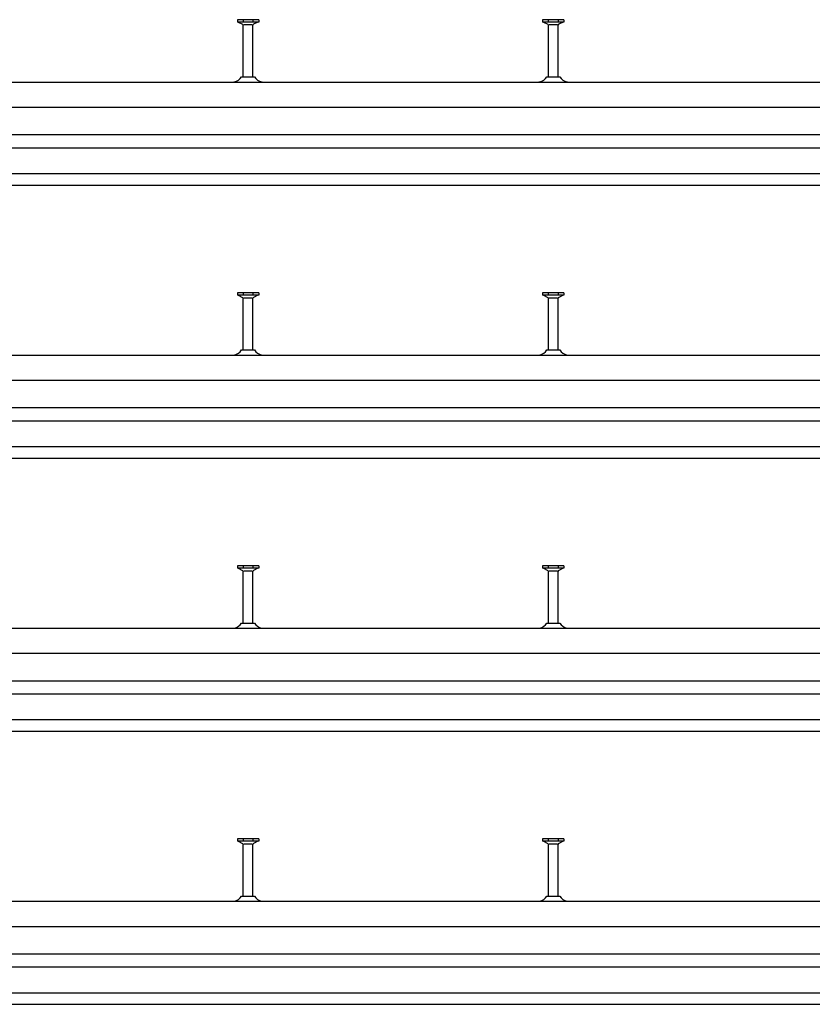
# Model space of a CAD drawing. Header units: millimetres. Extents: x -218 to 5913, y -3930 to 2743.
# Tile 9 of 20: x 431 to 1080, y -1471 to -665. Entities that reach past the tile are written whole.
import ezdxf

# ---------------------------------------------------------------- set-up
doc = ezdxf.new("R2010")
doc.units = ezdxf.units.MM
doc.header["$LTSCALE"] = 10
doc.layers.add('HALFEN', color=2, linetype='CONTINUOUS')

msp = doc.modelspace()

# ---------------------------------------------------------------- linework, layer by layer
at = {"layer": 'HALFEN'}
for p, q in [((626.98, -665.25), (609.52, -665.25)), ((609.52, -665.25), (609.52, -667.15)), ((626.98, -667.15), (609.52, -667.15)), ((610.25, -667.15), (613.82, -669.03)), ((614.18, -665.5), (614.18, -666.9)), ((622.32, -665.5), (622.32, -666.9)), ((626.25, -667.15), (622.68, -669.03)), ((626.98, -665.25), (626.98, -667.15)), ((859.52, -665.25), (859.52, -667.15)), ((876.98, -665.25), (859.52, -665.25)), ((876.98, -667.15), (859.52, -667.15)), ((860.25, -667.15), (863.82, -669.03)), ((864.18, -665.5), (864.18, -666.9)), ((872.32, -665.5), (872.32, -666.9)), ((876.25, -667.15), (872.68, -669.03)), ((876.98, -665.25), (876.98, -667.15)), ((614.25, -712.05), (614.25, -669.73)), ((614.77, -669.25), (621.73, -669.25)), ((622.25, -712.05), (622.25, -669.73)), ((864.25, -712.05), (864.25, -669.73)), ((864.77, -669.25), (871.73, -669.25)), ((872.25, -712.05), (872.25, -669.73)), ((-156.75, -716.25), (2393.25, -716.25)), ((613, -712.05), (623.5, -712.05)), ((863, -712.05), (873.5, -712.05)), ((-156.75, -736.75), (2393.25, -736.75)), ((-156.75, -759.25), (2393.25, -759.25)), ((-156.75, -770), (2393.25, -770)), ((-156.75, -791.05), (2393.25, -791.05)), ((-156.75, -800.55), (2393.25, -800.55)), ((626.98, -888.75), (609.52, -888.75)), ((609.52, -888.75), (609.52, -890.65)), ((626.98, -890.65), (609.52, -890.65)), ((610.25, -890.65), (613.82, -892.53)), ((614.18, -889), (614.18, -890.4)), ((614.25, -935.55), (614.25, -893.23)), ((614.77, -892.75), (621.73, -892.75)), ((622.25, -935.55), (622.25, -893.23)), ((622.32, -889), (622.32, -890.4)), ((626.25, -890.65), (622.68, -892.53)), ((626.98, -888.75), (626.98, -890.65)), ((859.52, -888.75), (859.52, -890.65)), ((876.98, -888.75), (859.52, -888.75)), ((876.98, -890.65), (859.52, -890.65)), ((860.25, -890.65), (863.82, -892.53)), ((864.18, -889), (864.18, -890.4)), ((864.25, -935.55), (864.25, -893.23)), ((864.77, -892.75), (871.73, -892.75)), ((872.25, -935.55), (872.25, -893.23)), ((872.32, -889), (872.32, -890.4)), ((876.25, -890.65), (872.68, -892.53)), ((876.98, -888.75), (876.98, -890.65)), ((-156.75, -939.75), (2643.25, -939.75)), ((613, -935.55), (623.5, -935.55)), ((863, -935.55), (873.5, -935.55)), ((-156.75, -960.25), (2643.25, -960.25)), ((-156.75, -982.75), (2643.25, -982.75)), ((-156.75, -993.5), (2643.25, -993.5)), ((-156.75, -1014.55), (2643.25, -1014.55)), ((-156.75, -1024.05), (2643.25, -1024.05)), ((626.98, -1112.25), (609.52, -1112.25)), ((609.52, -1112.25), (609.52, -1114.15)), ((626.98, -1114.15), (609.52, -1114.15)), ((610.25, -1114.15), (613.82, -1116.03)), ((614.18, -1112.5), (614.18, -1113.9)), ((614.25, -1159.05), (614.25, -1116.73)), ((614.77, -1116.25), (621.73, -1116.25)), ((622.25, -1159.05), (622.25, -1116.73)), ((622.32, -1112.5), (622.32, -1113.9)), ((626.25, -1114.15), (622.68, -1116.03)), ((626.98, -1112.25), (626.98, -1114.15)), ((859.52, -1112.25), (859.52, -1114.15)), ((876.98, -1112.25), (859.52, -1112.25)), ((876.98, -1114.15), (859.52, -1114.15)), ((860.25, -1114.15), (863.82, -1116.03)), ((864.18, -1112.5), (864.18, -1113.9)), ((864.25, -1159.05), (864.25, -1116.73)), ((864.77, -1116.25), (871.73, -1116.25)), ((872.25, -1159.05), (872.25, -1116.73)), ((872.32, -1112.5), (872.32, -1113.9)), ((876.25, -1114.15), (872.68, -1116.03)), ((876.98, -1112.25), (876.98, -1114.15)), ((613, -1159.05), (623.5, -1159.05)), ((863, -1159.05), (873.5, -1159.05)), ((-156.75, -1163.25), (2893.25, -1163.25)), ((-156.75, -1183.75), (2893.25, -1183.75)), ((-156.75, -1206.25), (2893.25, -1206.25)), ((-156.75, -1217), (2893.25, -1217)), ((-156.75, -1238.05), (2893.25, -1238.05)), ((-156.75, -1247.55), (2893.25, -1247.55)), ((626.98, -1335.75), (609.52, -1335.75)), ((609.52, -1335.75), (609.52, -1337.65)), ((614.18, -1336), (614.18, -1337.4)), ((622.32, -1336), (622.32, -1337.4)), ((626.98, -1335.75), (626.98, -1337.65)), ((859.52, -1335.75), (859.52, -1337.65)), ((876.98, -1335.75), (859.52, -1335.75)), ((864.18, -1336), (864.18, -1337.4)), ((872.32, -1336), (872.32, -1337.4)), ((876.98, -1335.75), (876.98, -1337.65)), ((626.98, -1337.65), (609.52, -1337.65)), ((610.25, -1337.65), (613.82, -1339.53)), ((614.25, -1382.55), (614.25, -1340.23)), ((614.77, -1339.75), (621.73, -1339.75)), ((622.25, -1382.55), (622.25, -1340.23)), ((626.25, -1337.65), (622.68, -1339.53)), ((876.98, -1337.65), (859.52, -1337.65)), ((860.25, -1337.65), (863.82, -1339.53)), ((864.25, -1382.55), (864.25, -1340.23)), ((864.77, -1339.75), (871.73, -1339.75)), ((872.25, -1382.55), (872.25, -1340.23)), ((876.25, -1337.65), (872.68, -1339.53)), ((613, -1382.55), (623.5, -1382.55)), ((863, -1382.55), (873.5, -1382.55)), ((-156.75, -1386.75), (3143.25, -1386.75)), ((-156.75, -1407.25), (3143.25, -1407.25)), ((-156.75, -1429.75), (3143.25, -1429.75)), ((-156.75, -1440.5), (3143.25, -1440.5)), ((-156.75, -1461.55), (3143.25, -1461.55)), ((-156.75, -1471.05), (3143.25, -1471.05))]:
    msp.add_line(p, q, dxfattribs=at)
for centre, radius, start, end in [((613.45, -669.73), 0.8, 0, 62.30053), ((623.05, -669.73), 0.8, 117.69947, 180), ((863.45, -669.73), 0.8, 0, 62.30053), ((873.05, -669.73), 0.8, 117.69947, 180), ((606.53, -714.25), 2, 270, 283.18044), ((604.71, -706.46), 10, 283.18044, 326.01848), ((631.79, -706.46), 10, 213.98152, 256.81956), ((629.97, -714.25), 2, 256.81956, 270), ((856.53, -714.25), 2, 270, 283.18044), ((854.71, -706.46), 10, 283.18044, 326.01848), ((881.79, -706.46), 10, 213.98152, 256.81956), ((879.97, -714.25), 2, 256.81956, 270), ((613.45, -893.23), 0.8, 0, 62.30053), ((623.05, -893.23), 0.8, 117.69947, 180), ((863.45, -893.23), 0.8, 0, 62.30053), ((873.05, -893.23), 0.8, 117.69947, 180), ((606.53, -937.75), 2, 270, 283.18044), ((604.71, -929.96), 10, 283.18044, 326.01848), ((631.79, -929.96), 10, 213.98152, 256.81956), ((629.97, -937.75), 2, 256.81956, 270), ((856.53, -937.75), 2, 270, 283.18044), ((854.71, -929.96), 10, 283.18044, 326.01848), ((881.79, -929.96), 10, 213.98152, 256.81956), ((879.97, -937.75), 2, 256.81956, 270), ((613.45, -1116.73), 0.8, 0, 62.30053), ((623.05, -1116.73), 0.8, 117.69947, 180), ((863.45, -1116.73), 0.8, 0, 62.30053), ((873.05, -1116.73), 0.8, 117.69947, 180), ((604.71, -1153.46), 10, 283.18044, 326.01848), ((631.79, -1153.46), 10, 213.98152, 256.81956), ((854.71, -1153.46), 10, 283.18044, 326.01848), ((881.79, -1153.46), 10, 213.98152, 256.81956), ((606.53, -1161.25), 2, 270, 283.18044), ((629.97, -1161.25), 2, 256.81956, 270), ((856.53, -1161.25), 2, 270, 283.18044), ((879.97, -1161.25), 2, 256.81956, 270), ((613.45, -1340.23), 0.8, 0, 62.30053), ((623.05, -1340.23), 0.8, 117.69947, 180), ((863.45, -1340.23), 0.8, 0, 62.30053), ((873.05, -1340.23), 0.8, 117.69947, 180), ((604.71, -1376.96), 10, 283.18044, 326.01848), ((631.79, -1376.96), 10, 213.98152, 256.81956), ((854.71, -1376.96), 10, 283.18044, 326.01848), ((881.79, -1376.96), 10, 213.98152, 256.81956), ((606.53, -1384.75), 2, 270, 283.18044), ((629.97, -1384.75), 2, 256.81956, 270), ((856.53, -1384.75), 2, 270, 283.18044), ((879.97, -1384.75), 2, 256.81956, 270)]:
    msp.add_arc(centre, radius, start, end, dxfattribs=at)

doc.saveas('drawing.dxf')
